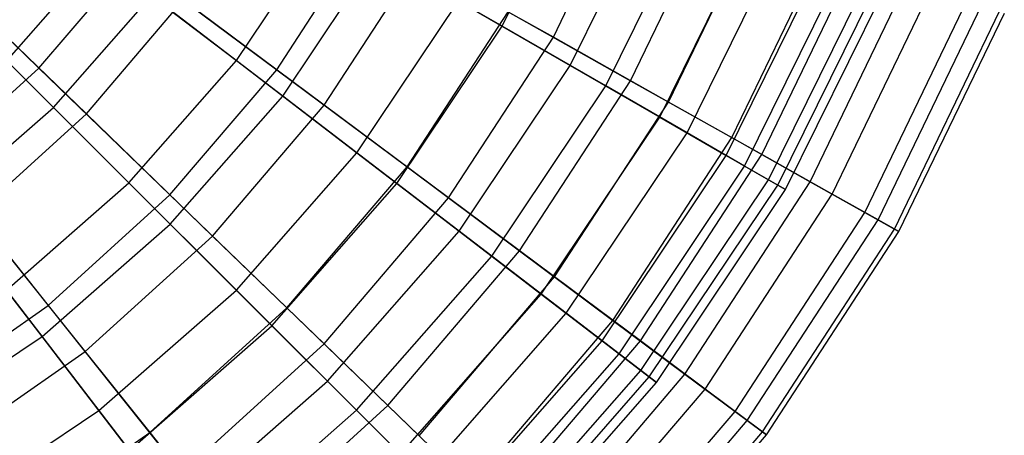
# Model space of a CAD drawing. Extents: x 0.2 to 40.1, y -6.7 to 6.7.
# Tile 233 of 256: x 17 to 18.2, y 2 to 2.5. Entities that reach past the tile are written whole.
import ezdxf

# ---------------------------------------------------------------- set-up
doc = ezdxf.new("R2010")
doc.units = 0
doc.header["$MEASUREMENT"] = 0
doc.layers.get('0').update_dxf_attribs({"color": 13, "linetype": 'CONTINUOUS'})

# ---------------------------------------------------------------- blocks, each defined once
blk = doc.blocks.new('SNOWBALL_XIV_PM3_STL')
at = {"color": 0}
for p, q in [((17.5998, 2.4916, 11.1554), (17.7042, 2.7032, 11.1554)), ((17.5998, 2.4916, 11.1554), (17.7042, 2.7032, 11.1554)), ((17.6637, 2.4778, 11.2907), (17.7674, 2.6933, 11.2907)), ((17.6637, 2.4778, 11.2907), (17.7674, 2.6933, 11.2907)), ((17.6846, 2.4427, 8.6795), (17.7946, 2.6658, 8.6795)), ((17.6846, 2.4427, 8.6795), (17.7946, 2.6658, 8.6795)), ((17.7599, 2.4236, 8.5492), (17.8698, 2.6518, 8.5492)), ((17.7599, 2.4236, 8.5492), (17.8698, 2.6518, 8.5492)), ((17.729, 2.4171, 10.9065), (17.842, 2.6462, 10.9065)), ((17.729, 2.4171, 10.9065), (17.842, 2.6462, 10.9065)), ((17.8072, 2.397, 11.0489), (17.9201, 2.6314, 11.0489)), ((17.8072, 2.397, 11.0489), (17.9201, 2.6314, 11.0489)), ((17.2689, 2.4487, 8.2177), (17.3817, 2.6175, 8.2177)), ((17.2689, 2.4487, 8.2177), (17.3817, 2.6175, 8.2177)), ((17.7963, 2.3782, 8.9395), (17.9137, 2.6164, 8.9395)), ((17.7963, 2.3782, 8.9395), (17.9137, 2.6164, 8.9395)), ((16.8447, 2.6119, 7.7647), (17.023, 2.4392, 7.9195)), ((16.8447, 2.6119, 7.7647), (17.023, 2.4392, 7.9195)), ((17.3191, 2.4372, 8.1038), (17.4308, 2.6089, 8.1038)), ((17.3191, 2.4372, 8.1038), (17.4308, 2.6089, 8.1038)), ((17.8302, 2.3586, 10.6408), (17.9499, 2.6015, 10.6408)), ((17.8302, 2.3586, 10.6408), (17.9499, 2.6015, 10.6408)), ((17.886, 2.3526, 8.8035), (18.004, 2.5975, 8.8035)), ((17.886, 2.3526, 8.8035), (18.004, 2.5975, 8.8035)), ((16.9828, 2.4483, 8.023), (17.0981, 2.5798, 8.023)), ((16.9828, 2.4483, 8.023), (17.0981, 2.5798, 8.023)), ((17.0981, 2.5798, 8.023), (17.2689, 2.4487, 8.2177)), ((17.0981, 2.5798, 8.023), (17.2689, 2.4487, 8.2177)), ((17.3268, 2.4044, 11.3839), (17.4448, 2.5811, 11.3839)), ((17.3268, 2.4044, 11.3839), (17.4448, 2.5811, 11.3839)), ((17.5998, 2.4916, 11.1554), (17.4448, 2.5811, 11.3839)), ((17.5998, 2.4916, 11.1554), (17.4448, 2.5811, 11.3839)), ((17.879, 2.3304, 9.2135), (18.002, 2.5799, 9.2135)), ((17.879, 2.3304, 9.2135), (18.002, 2.5799, 9.2135)), ((17.9235, 2.3314, 10.7886), (18.0439, 2.5813, 10.7886)), ((17.9235, 2.3314, 10.7886), (18.0439, 2.5813, 10.7886)), ((17.023, 2.4392, 7.9195), (17.137, 2.5731, 7.9195)), ((17.023, 2.4392, 7.9195), (17.137, 2.5731, 7.9195)), ((17.137, 2.5731, 7.9195), (17.3191, 2.4372, 8.1038)), ((17.137, 2.5731, 7.9195), (17.3191, 2.4372, 8.1038)), ((17.3783, 2.393, 11.5103), (17.4952, 2.5727, 11.5103)), ((17.3783, 2.393, 11.5103), (17.4952, 2.5727, 11.5103)), ((17.6637, 2.4778, 11.2907), (17.4952, 2.5727, 11.5103)), ((17.6637, 2.4778, 11.2907), (17.4952, 2.5727, 11.5103)), ((17.9019, 2.3172, 10.3627), (18.0265, 2.5698, 10.3627)), ((17.9019, 2.3172, 10.3627), (18.0265, 2.5698, 10.3627)), ((17.0409, 2.3903, 11.5882), (16.8783, 2.5529, 11.7653)), ((17.0409, 2.3903, 11.5882), (16.8783, 2.5529, 11.7653)), ((17.9315, 2.3001, 9.4973), (18.0581, 2.5567, 9.4973)), ((17.9315, 2.3001, 9.4973), (18.0581, 2.5567, 9.4973)), ((17.9431, 2.2934, 10.0764), (18.0704, 2.5516, 10.0764)), ((17.9431, 2.2934, 10.0764), (18.0704, 2.5516, 10.0764)), ((17.9837, 2.2975, 9.0737), (18.1079, 2.5554, 9.0737)), ((17.9837, 2.2975, 9.0737), (18.1079, 2.5554, 9.0737)), ((17.082, 2.3821, 11.7043), (16.9087, 2.55, 11.8697)), ((17.082, 2.3821, 11.7043), (16.9087, 2.55, 11.8697)), ((17.953, 2.2877, 9.7864), (18.081, 2.5472, 9.7864)), ((17.953, 2.2877, 9.7864), (18.081, 2.5472, 9.7864)), ((18.011, 2.2822, 10.5138), (18.1369, 2.5437, 10.5138)), ((18.011, 2.2822, 10.5138), (18.1369, 2.5437, 10.5138)), ((17.0409, 2.3903, 11.5882), (17.1633, 2.5298, 11.5882)), ((17.0409, 2.3903, 11.5882), (17.1633, 2.5298, 11.5882)), ((17.3268, 2.4044, 11.3839), (17.1633, 2.5298, 11.5882)), ((17.3268, 2.4044, 11.3839), (17.1633, 2.5298, 11.5882)), ((17.082, 2.3821, 11.7043), (17.2028, 2.524, 11.7043)), ((17.082, 2.3821, 11.7043), (17.2028, 2.524, 11.7043)), ((17.3783, 2.393, 11.5103), (17.2028, 2.524, 11.7043)), ((17.3783, 2.393, 11.5103), (17.2028, 2.524, 11.7043)), ((17.4191, 2.3335, 8.4377), (17.5456, 2.5229, 8.4377)), ((17.4191, 2.3335, 8.4377), (17.5456, 2.5229, 8.4377)), ((17.5456, 2.5229, 8.4377), (17.6846, 2.4427, 8.6795)), ((17.5456, 2.5229, 8.4377), (17.6846, 2.4427, 8.6795)), ((18.0516, 2.2593, 9.3557), (18.1801, 2.5262, 9.3557)), ((18.0516, 2.2593, 9.3557), (18.1801, 2.5262, 9.3557)), ((18.0681, 2.25, 10.2287), (18.1977, 2.5191, 10.2287)), ((18.0681, 2.25, 10.2287), (18.1977, 2.5191, 10.2287)), ((17.4815, 2.316, 8.3148), (17.6074, 2.5095, 8.3148)), ((17.4815, 2.316, 8.3148), (17.6074, 2.5095, 8.3148)), ((17.6074, 2.5095, 8.3148), (17.7599, 2.4236, 8.5492)), ((17.6074, 2.5095, 8.3148), (17.7599, 2.4236, 8.5492)), ((18.0886, 2.2385, 9.6452), (18.2195, 2.5102, 9.6452)), ((18.0886, 2.2385, 9.6452), (18.2195, 2.5102, 9.6452)), ((18.0941, 2.2354, 9.9377), (18.2254, 2.5078, 9.9377)), ((18.0941, 2.2354, 9.9377), (18.2254, 2.5078, 9.9377)), ((17.4687, 2.2954, 11.1554), (17.5998, 2.4916, 11.1554)), ((17.4687, 2.2954, 11.1554), (17.5998, 2.4916, 11.1554)), ((17.729, 2.4171, 10.9065), (17.5998, 2.4916, 11.1554)), ((17.729, 2.4171, 10.9065), (17.5998, 2.4916, 11.1554)), ((17.5332, 2.2774, 11.2907), (17.6637, 2.4778, 11.2907)), ((17.5332, 2.2774, 11.2907), (17.6637, 2.4778, 11.2907)), ((17.8072, 2.397, 11.0489), (17.6637, 2.4778, 11.2907)), ((17.8072, 2.397, 11.0489), (17.6637, 2.4778, 11.2907)), ((16.9828, 2.4483, 8.023), (17.1351, 2.2961, 8.2177)), ((16.9828, 2.4483, 8.023), (17.1351, 2.2961, 8.2177)), ((17.1351, 2.2961, 8.2177), (17.2689, 2.4487, 8.2177)), ((17.1351, 2.2961, 8.2177), (17.2689, 2.4487, 8.2177)), ((17.2689, 2.4487, 8.2177), (17.4191, 2.3335, 8.4377)), ((17.2689, 2.4487, 8.2177), (17.4191, 2.3335, 8.4377)), ((17.5463, 2.2359, 8.6795), (17.6846, 2.4427, 8.6795)), ((17.5463, 2.2359, 8.6795), (17.6846, 2.4427, 8.6795)), ((17.6846, 2.4427, 8.6795), (17.7963, 2.3782, 8.9395)), ((17.6846, 2.4427, 8.6795), (17.7963, 2.3782, 8.9395)), ((16.8929, 2.321, 7.9195), (17.023, 2.4392, 7.9195)), ((16.8929, 2.321, 7.9195), (17.023, 2.4392, 7.9195)), ((17.023, 2.4392, 7.9195), (17.1862, 2.2812, 8.1038)), ((17.023, 2.4392, 7.9195), (17.1862, 2.2812, 8.1038)), ((17.1862, 2.2812, 8.1038), (17.3191, 2.4372, 8.1038)), ((17.1862, 2.2812, 8.1038), (17.3191, 2.4372, 8.1038)), ((17.3191, 2.4372, 8.1038), (17.4815, 2.316, 8.3148)), ((17.3191, 2.4372, 8.1038), (17.4815, 2.316, 8.3148)), ((17.587, 2.2046, 10.9065), (17.729, 2.4171, 10.9065)), ((17.587, 2.2046, 10.9065), (17.729, 2.4171, 10.9065)), ((17.6217, 2.2113, 8.5492), (17.7599, 2.4236, 8.5492)), ((17.6217, 2.2113, 8.5492), (17.7599, 2.4236, 8.5492)), ((17.8302, 2.3586, 10.6408), (17.729, 2.4171, 10.9065)), ((17.8302, 2.3586, 10.6408), (17.729, 2.4171, 10.9065)), ((17.7599, 2.4236, 8.5492), (17.886, 2.3526, 8.8035)), ((17.7599, 2.4236, 8.5492), (17.886, 2.3526, 8.8035)), ((17.1866, 2.2446, 11.3839), (17.3268, 2.4044, 11.3839)), ((17.1866, 2.2446, 11.3839), (17.3268, 2.4044, 11.3839)), ((17.4687, 2.2954, 11.1554), (17.3268, 2.4044, 11.3839)), ((17.4687, 2.2954, 11.1554), (17.3268, 2.4044, 11.3839)), ((17.2393, 2.2298, 11.5103), (17.3783, 2.393, 11.5103)), ((17.2393, 2.2298, 11.5103), (17.3783, 2.393, 11.5103)), ((17.5332, 2.2774, 11.2907), (17.3783, 2.393, 11.5103)), ((17.5332, 2.2774, 11.2907), (17.3783, 2.393, 11.5103)), ((17.6652, 2.1789, 11.0489), (17.8072, 2.397, 11.0489)), ((17.6652, 2.1789, 11.0489), (17.8072, 2.397, 11.0489)), ((17.9235, 2.3314, 10.7886), (17.8072, 2.397, 11.0489)), ((17.9235, 2.3314, 10.7886), (17.8072, 2.397, 11.0489)), ((16.9014, 2.2679, 11.5882), (17.0409, 2.3903, 11.5882)), ((16.9014, 2.2679, 11.5882), (17.0409, 2.3903, 11.5882)), ((16.9441, 2.2569, 11.7043), (17.082, 2.3821, 11.7043)), ((16.9441, 2.2569, 11.7043), (17.082, 2.3821, 11.7043)), ((17.1866, 2.2446, 11.3839), (17.0409, 2.3903, 11.5882)), ((17.1866, 2.2446, 11.3839), (17.0409, 2.3903, 11.5882)), ((17.2393, 2.2298, 11.5103), (17.082, 2.3821, 11.7043)), ((17.2393, 2.2298, 11.5103), (17.082, 2.3821, 11.7043)), ((17.6487, 2.1573, 8.9395), (17.7963, 2.3782, 8.9395)), ((17.6487, 2.1573, 8.9395), (17.7963, 2.3782, 8.9395)), ((17.7963, 2.3782, 8.9395), (17.879, 2.3304, 9.2135)), ((17.7963, 2.3782, 8.9395), (17.879, 2.3304, 9.2135)), ((17.6798, 2.1335, 10.6408), (17.8302, 2.3586, 10.6408)), ((17.6798, 2.1335, 10.6408), (17.8302, 2.3586, 10.6408)), ((17.9019, 2.3172, 10.3627), (17.8302, 2.3586, 10.6408)), ((17.9019, 2.3172, 10.3627), (17.8302, 2.3586, 10.6408)), ((17.7377, 2.1247, 8.8035), (17.886, 2.3526, 8.8035)), ((17.7377, 2.1247, 8.8035), (17.886, 2.3526, 8.8035)), ((17.886, 2.3526, 8.8035), (17.9837, 2.2975, 9.0737)), ((17.886, 2.3526, 8.8035), (17.9837, 2.2975, 9.0737)), ((17.2689, 2.1622, 8.4377), (17.4191, 2.3335, 8.4377)), ((17.2689, 2.1622, 8.4377), (17.4191, 2.3335, 8.4377)), ((17.4191, 2.3335, 8.4377), (17.5463, 2.2359, 8.6795)), ((17.4191, 2.3335, 8.4377), (17.5463, 2.2359, 8.6795)), ((17.7245, 2.0992, 9.2135), (17.879, 2.3304, 9.2135)), ((17.7245, 2.0992, 9.2135), (17.879, 2.3304, 9.2135)), ((17.7722, 2.099, 10.7886), (17.9235, 2.3314, 10.7886)), ((17.7722, 2.099, 10.7886), (17.9235, 2.3314, 10.7886)), ((17.879, 2.3304, 9.2135), (17.9315, 2.3001, 9.4973)), ((17.879, 2.3304, 9.2135), (17.9315, 2.3001, 9.4973)), ((18.011, 2.2822, 10.5138), (17.9235, 2.3314, 10.7886)), ((18.011, 2.2822, 10.5138), (17.9235, 2.3314, 10.7886)), ((16.8929, 2.321, 7.9195), (17.0345, 2.1434, 8.1038)), ((16.8929, 2.321, 7.9195), (17.0345, 2.1434, 8.1038)), ((17.3318, 2.1402, 8.3148), (17.4815, 2.316, 8.3148)), ((17.3318, 2.1402, 8.3148), (17.4815, 2.316, 8.3148)), ((17.4815, 2.316, 8.3148), (17.6217, 2.2113, 8.5492)), ((17.4815, 2.316, 8.3148), (17.6217, 2.2113, 8.5492)), ((17.7455, 2.0831, 10.3627), (17.9019, 2.3172, 10.3627)), ((17.7455, 2.0831, 10.3627), (17.9019, 2.3172, 10.3627)), ((17.9431, 2.2934, 10.0764), (17.9019, 2.3172, 10.3627)), ((17.9431, 2.2934, 10.0764), (17.9019, 2.3172, 10.3627)), ((16.9824, 2.1622, 8.2177), (17.1351, 2.2961, 8.2177)), ((16.9824, 2.1622, 8.2177), (17.1351, 2.2961, 8.2177)), ((17.1351, 2.2961, 8.2177), (17.2689, 2.1622, 8.4377)), ((17.1351, 2.2961, 8.2177), (17.2689, 2.1622, 8.4377)), ((17.3132, 2.118, 11.1554), (17.4687, 2.2954, 11.1554)), ((17.3132, 2.118, 11.1554), (17.4687, 2.2954, 11.1554)), ((17.587, 2.2046, 10.9065), (17.4687, 2.2954, 11.1554)), ((17.587, 2.2046, 10.9065), (17.4687, 2.2954, 11.1554)), ((17.7726, 2.0622, 9.4973), (17.9315, 2.3001, 9.4973)), ((17.7726, 2.0622, 9.4973), (17.9315, 2.3001, 9.4973)), ((17.7832, 2.0541, 10.0764), (17.9431, 2.2934, 10.0764)), ((17.7832, 2.0541, 10.0764), (17.9431, 2.2934, 10.0764)), ((17.8276, 2.0577, 9.0737), (17.9837, 2.2975, 9.0737)), ((17.8276, 2.0577, 9.0737), (17.9837, 2.2975, 9.0737)), ((17.9315, 2.3001, 9.4973), (17.953, 2.2877, 9.7864)), ((17.9315, 2.3001, 9.4973), (17.953, 2.2877, 9.7864)), ((17.953, 2.2877, 9.7864), (17.9431, 2.2934, 10.0764)), ((17.953, 2.2877, 9.7864), (17.9431, 2.2934, 10.0764)), ((17.9837, 2.2975, 9.0737), (18.0516, 2.2593, 9.3557)), ((17.9837, 2.2975, 9.0737), (18.0516, 2.2593, 9.3557)), ((17.0345, 2.1434, 8.1038), (17.1862, 2.2812, 8.1038)), ((17.0345, 2.1434, 8.1038), (17.1862, 2.2812, 8.1038)), ((17.1862, 2.2812, 8.1038), (17.3318, 2.1402, 8.3148)), ((17.1862, 2.2812, 8.1038), (17.3318, 2.1402, 8.3148)), ((17.7923, 2.0471, 9.7864), (17.953, 2.2877, 9.7864)), ((17.7923, 2.0471, 9.7864), (17.953, 2.2877, 9.7864)), ((17.8526, 2.039, 10.5138), (18.011, 2.2822, 10.5138)), ((17.8526, 2.039, 10.5138), (18.011, 2.2822, 10.5138)), ((18.0681, 2.25, 10.2287), (18.011, 2.2822, 10.5138)), ((18.0681, 2.25, 10.2287), (18.011, 2.2822, 10.5138)), ((17.3782, 2.0953, 11.2907), (17.5332, 2.2774, 11.2907)), ((17.3782, 2.0953, 11.2907), (17.5332, 2.2774, 11.2907)), ((17.6652, 2.1789, 11.0489), (17.5332, 2.2774, 11.2907)), ((17.6652, 2.1789, 11.0489), (17.5332, 2.2774, 11.2907)), ((17.0268, 2.1044, 11.3839), (16.9014, 2.2679, 11.5882)), ((17.0268, 2.1044, 11.3839), (16.9014, 2.2679, 11.5882)), ((17.0806, 2.0857, 11.5103), (16.9441, 2.2569, 11.7043)), ((17.0806, 2.0857, 11.5103), (16.9441, 2.2569, 11.7043)), ((17.89, 2.0111, 9.3557), (18.0516, 2.2593, 9.3557)), ((17.89, 2.0111, 9.3557), (18.0516, 2.2593, 9.3557)), ((18.0516, 2.2593, 9.3557), (18.0886, 2.2385, 9.6452)), ((18.0516, 2.2593, 9.3557), (18.0886, 2.2385, 9.6452)), ((17.0268, 2.1044, 11.3839), (17.1866, 2.2446, 11.3839)), ((17.0268, 2.1044, 11.3839), (17.1866, 2.2446, 11.3839)), ((17.3132, 2.118, 11.1554), (17.1866, 2.2446, 11.3839)), ((17.3132, 2.118, 11.1554), (17.1866, 2.2446, 11.3839)), ((17.9052, 1.9997, 10.2287), (18.0681, 2.25, 10.2287)), ((17.9052, 1.9997, 10.2287), (18.0681, 2.25, 10.2287)), ((18.0941, 2.2354, 9.9377), (18.0681, 2.25, 10.2287)), ((18.0941, 2.2354, 9.9377), (18.0681, 2.25, 10.2287)), ((17.3823, 2.0488, 8.6795), (17.5463, 2.2359, 8.6795)), ((17.3823, 2.0488, 8.6795), (17.5463, 2.2359, 8.6795)), ((17.5463, 2.2359, 8.6795), (17.6487, 2.1573, 8.9395)), ((17.5463, 2.2359, 8.6795), (17.6487, 2.1573, 8.9395)), ((17.9241, 1.9857, 9.6452), (18.0886, 2.2385, 9.6452)), ((17.9241, 1.9857, 9.6452), (18.0886, 2.2385, 9.6452)), ((17.9291, 1.9819, 9.9377), (18.0941, 2.2354, 9.9377)), ((17.9291, 1.9819, 9.9377), (18.0941, 2.2354, 9.9377)), ((18.0886, 2.2385, 9.6452), (18.0941, 2.2354, 9.9377)), ((18.0886, 2.2385, 9.6452), (18.0941, 2.2354, 9.9377)), ((17.0806, 2.0857, 11.5103), (17.2393, 2.2298, 11.5103)), ((17.0806, 2.0857, 11.5103), (17.2393, 2.2298, 11.5103)), ((17.3782, 2.0953, 11.2907), (17.2393, 2.2298, 11.5103)), ((17.3782, 2.0953, 11.2907), (17.2393, 2.2298, 11.5103)), ((17.4575, 2.0184, 8.5492), (17.6217, 2.2113, 8.5492)), ((17.4575, 2.0184, 8.5492), (17.6217, 2.2113, 8.5492)), ((17.6217, 2.2113, 8.5492), (17.7377, 2.1247, 8.8035)), ((17.6217, 2.2113, 8.5492), (17.7377, 2.1247, 8.8035)), ((17.4186, 2.0126, 10.9065), (17.587, 2.2046, 10.9065)), ((17.4186, 2.0126, 10.9065), (17.587, 2.2046, 10.9065)), ((17.6798, 2.1335, 10.6408), (17.587, 2.2046, 10.9065)), ((17.6798, 2.1335, 10.6408), (17.587, 2.2046, 10.9065)), ((17.4965, 1.9807, 11.0489), (17.6652, 2.1789, 11.0489)), ((17.4965, 1.9807, 11.0489), (17.6652, 2.1789, 11.0489)), ((17.7722, 2.099, 10.7886), (17.6652, 2.1789, 11.0489)), ((17.7722, 2.099, 10.7886), (17.6652, 2.1789, 11.0489)), ((16.9824, 2.1622, 8.2177), (17.0977, 2.0121, 8.4377)), ((16.9824, 2.1622, 8.2177), (17.0977, 2.0121, 8.4377)), ((17.0977, 2.0121, 8.4377), (17.2689, 2.1622, 8.4377)), ((17.0977, 2.0121, 8.4377), (17.2689, 2.1622, 8.4377)), ((17.2689, 2.1622, 8.4377), (17.3823, 2.0488, 8.6795)), ((17.2689, 2.1622, 8.4377), (17.3823, 2.0488, 8.6795)), ((17.4735, 1.9576, 8.9395), (17.6487, 2.1573, 8.9395)), ((17.4735, 1.9576, 8.9395), (17.6487, 2.1573, 8.9395)), ((17.6487, 2.1573, 8.9395), (17.7245, 2.0992, 9.2135)), ((17.6487, 2.1573, 8.9395), (17.7245, 2.0992, 9.2135)), ((16.8665, 2.0262, 8.1038), (17.0345, 2.1434, 8.1038)), ((16.8665, 2.0262, 8.1038), (17.0345, 2.1434, 8.1038)), ((17.0345, 2.1434, 8.1038), (17.1609, 1.985, 8.3148)), ((17.0345, 2.1434, 8.1038), (17.1609, 1.985, 8.3148)), ((17.1609, 1.985, 8.3148), (17.3318, 2.1402, 8.3148)), ((17.1609, 1.985, 8.3148), (17.3318, 2.1402, 8.3148)), ((17.3318, 2.1402, 8.3148), (17.4575, 2.0184, 8.5492)), ((17.3318, 2.1402, 8.3148), (17.4575, 2.0184, 8.5492)), ((17.5012, 1.9299, 10.6408), (17.6798, 2.1335, 10.6408)), ((17.5012, 1.9299, 10.6408), (17.6798, 2.1335, 10.6408)), ((17.5615, 1.9177, 8.8035), (17.7377, 2.1247, 8.8035)), ((17.5615, 1.9177, 8.8035), (17.7377, 2.1247, 8.8035)), ((17.7455, 2.0831, 10.3627), (17.6798, 2.1335, 10.6408)), ((17.7455, 2.0831, 10.3627), (17.6798, 2.1335, 10.6408)), ((17.7377, 2.1247, 8.8035), (17.8276, 2.0577, 9.0737)), ((17.7377, 2.1247, 8.8035), (17.8276, 2.0577, 9.0737)), ((17.1357, 1.9624, 11.1554), (17.3132, 2.118, 11.1554)), ((17.1357, 1.9624, 11.1554), (17.3132, 2.118, 11.1554)), ((17.4186, 2.0126, 10.9065), (17.3132, 2.118, 11.1554)), ((17.4186, 2.0126, 10.9065), (17.3132, 2.118, 11.1554)), ((16.8501, 1.9863, 11.3839), (17.0268, 2.1044, 11.3839)), ((16.8501, 1.9863, 11.3839), (17.0268, 2.1044, 11.3839)), ((17.1357, 1.9624, 11.1554), (17.0268, 2.1044, 11.3839)), ((17.1357, 1.9624, 11.1554), (17.0268, 2.1044, 11.3839)), ((17.5411, 1.89, 9.2135), (17.7245, 2.0992, 9.2135)), ((17.5411, 1.89, 9.2135), (17.7245, 2.0992, 9.2135)), ((17.5924, 1.8878, 10.7886), (17.7722, 2.099, 10.7886)), ((17.5924, 1.8878, 10.7886), (17.7722, 2.099, 10.7886)), ((17.7245, 2.0992, 9.2135), (17.7726, 2.0622, 9.4973)), ((17.7245, 2.0992, 9.2135), (17.7726, 2.0622, 9.4973)), ((17.8526, 2.039, 10.5138), (17.7722, 2.099, 10.7886)), ((17.8526, 2.039, 10.5138), (17.7722, 2.099, 10.7886)), ((16.9048, 1.963, 11.5103), (17.0806, 2.0857, 11.5103)), ((16.9048, 1.963, 11.5103), (17.0806, 2.0857, 11.5103)), ((17.2011, 1.9345, 11.2907), (17.0806, 2.0857, 11.5103)), ((17.2011, 1.9345, 11.2907), (17.0806, 2.0857, 11.5103)), ((17.2011, 1.9345, 11.2907), (17.3782, 2.0953, 11.2907)), ((17.2011, 1.9345, 11.2907), (17.3782, 2.0953, 11.2907)), ((17.4965, 1.9807, 11.0489), (17.3782, 2.0953, 11.2907)), ((17.4965, 1.9807, 11.0489), (17.3782, 2.0953, 11.2907)), ((17.5598, 1.8713, 10.3627), (17.7455, 2.0831, 10.3627)), ((17.5598, 1.8713, 10.3627), (17.7455, 2.0831, 10.3627)), ((17.7832, 2.0541, 10.0764), (17.7455, 2.0831, 10.3627)), ((17.7832, 2.0541, 10.0764), (17.7455, 2.0831, 10.3627)), ((17.584, 1.8472, 9.4973), (17.7726, 2.0622, 9.4973)), ((17.584, 1.8472, 9.4973), (17.7726, 2.0622, 9.4973)), ((17.7726, 2.0622, 9.4973), (17.7923, 2.0471, 9.7864)), ((17.7726, 2.0622, 9.4973), (17.7923, 2.0471, 9.7864)), ((17.1953, 1.8848, 8.6795), (17.3823, 2.0488, 8.6795)), ((17.1953, 1.8848, 8.6795), (17.3823, 2.0488, 8.6795)), ((17.3823, 2.0488, 8.6795), (17.4735, 1.9576, 8.9395)), ((17.3823, 2.0488, 8.6795), (17.4735, 1.9576, 8.9395)), ((17.5934, 1.8377, 10.0764), (17.7832, 2.0541, 10.0764)), ((17.5934, 1.8377, 10.0764), (17.7832, 2.0541, 10.0764)), ((17.6421, 1.8397, 9.0737), (17.8276, 2.0577, 9.0737)), ((17.6421, 1.8397, 9.0737), (17.8276, 2.0577, 9.0737)), ((17.7923, 2.0471, 9.7864), (17.7832, 2.0541, 10.0764)), ((17.7923, 2.0471, 9.7864), (17.7832, 2.0541, 10.0764)), ((17.8276, 2.0577, 9.0737), (17.89, 2.0111, 9.3557)), ((17.8276, 2.0577, 9.0737), (17.89, 2.0111, 9.3557)), ((17.6015, 1.8296, 9.7864), (17.7923, 2.0471, 9.7864)), ((17.6015, 1.8296, 9.7864), (17.7923, 2.0471, 9.7864)), ((17.6645, 1.818, 10.5138), (17.8526, 2.039, 10.5138)), ((17.6645, 1.818, 10.5138), (17.8526, 2.039, 10.5138)), ((17.9052, 1.9997, 10.2287), (17.8526, 2.039, 10.5138)), ((17.9052, 1.9997, 10.2287), (17.8526, 2.039, 10.5138)), ((16.9083, 1.8855, 8.4377), (17.0977, 2.0121, 8.4377)), ((16.9083, 1.8855, 8.4377), (17.0977, 2.0121, 8.4377)), ((17.0977, 2.0121, 8.4377), (17.1953, 1.8848, 8.6795)), ((17.0977, 2.0121, 8.4377), (17.1953, 1.8848, 8.6795)), ((17.2265, 1.8441, 10.9065), (17.4186, 2.0126, 10.9065)), ((17.2265, 1.8441, 10.9065), (17.4186, 2.0126, 10.9065)), ((17.27, 1.8481, 8.5492), (17.4575, 2.0184, 8.5492)), ((17.27, 1.8481, 8.5492), (17.4575, 2.0184, 8.5492)), ((17.5012, 1.9299, 10.6408), (17.4186, 2.0126, 10.9065)), ((17.5012, 1.9299, 10.6408), (17.4186, 2.0126, 10.9065)), ((17.4575, 2.0184, 8.5492), (17.5615, 1.9177, 8.8035)), ((17.4575, 2.0184, 8.5492), (17.5615, 1.9177, 8.8035)), ((17.698, 1.7855, 9.3557), (17.89, 2.0111, 9.3557)), ((17.698, 1.7855, 9.3557), (17.89, 2.0111, 9.3557)), ((17.7116, 1.7723, 10.2287), (17.9052, 1.9997, 10.2287)), ((17.7116, 1.7723, 10.2287), (17.9052, 1.9997, 10.2287)), ((17.89, 2.0111, 9.3557), (17.9241, 1.9857, 9.6452)), ((17.89, 2.0111, 9.3557), (17.9241, 1.9857, 9.6452)), ((17.9291, 1.9819, 9.9377), (17.9052, 1.9997, 10.2287)), ((17.9291, 1.9819, 9.9377), (17.9052, 1.9997, 10.2287)), ((16.9716, 1.8529, 8.3148), (17.1609, 1.985, 8.3148)), ((16.9716, 1.8529, 8.3148), (17.1609, 1.985, 8.3148)), ((17.1609, 1.985, 8.3148), (17.27, 1.8481, 8.5492)), ((17.1609, 1.985, 8.3148), (17.27, 1.8481, 8.5492)), ((17.7285, 1.756, 9.6452), (17.9241, 1.9857, 9.6452)), ((17.7285, 1.756, 9.6452), (17.9241, 1.9857, 9.6452)), ((17.7331, 1.7516, 9.9377), (17.9291, 1.9819, 9.9377)), ((17.7331, 1.7516, 9.9377), (17.9291, 1.9819, 9.9377)), ((17.9241, 1.9857, 9.6452), (17.9291, 1.9819, 9.9377)), ((17.9241, 1.9857, 9.6452), (17.9291, 1.9819, 9.9377))]:
    blk.add_line(p, q, dxfattribs=at)
blk = doc.blocks.new('GRUPUJ_1')
at = {"color": 0}
blk.add_blockref('SNOWBALL_XIV_PM3_STL', (-0.2062, 6.6596, -0.5119), dxfattribs=at)

msp = doc.modelspace()

# ---------------------------------------------------------------- block references
at = {"color": 0}
msp.add_blockref('GRUPUJ_1', (0.2062, -6.6596, 0.5119), dxfattribs=at)

doc.saveas('drawing.dxf')
